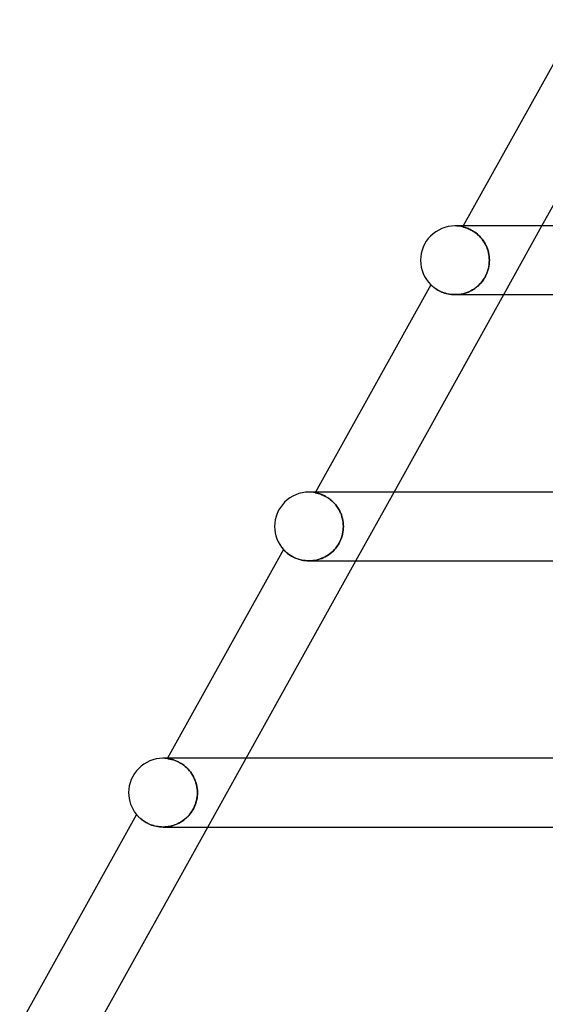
# Model space of a CAD drawing. Header units: millimetres. Extents: x -485 to 485, y -2 to 310.
# Tile 5 of 82: x -343 to -313, y 176 to 233. Entities that reach past the tile are written whole.
import ezdxf

# ---------------------------------------------------------------- set-up
doc = ezdxf.new("R2010")
doc.units = ezdxf.units.MM
doc.layers.add('HIDDEN', color=7, linetype='Continuous')
doc.layers.add('THICK', color=7, linetype='Continuous')

msp = doc.modelspace()

# ---------------------------------------------------------------- linework, layer by layer
at = {"layer": 'HIDDEN'}
for p, q in [((-317.617, 221), (-318, 221)), ((-317.51, 221), (-317.54, 220.946)), ((-317.537, 220.946), (-317.54, 220.946)), ((-317.54, 220.946), (-317.536, 220.946)), ((-317.527, 220.943), (-317.537, 220.946)), ((-317.536, 220.946), (-317.525, 220.943)), ((-317.51, 220.939), (-317.527, 220.943)), ((-317.525, 220.943), (-317.507, 220.939)), ((-317.488, 220.934), (-317.51, 220.939)), ((-317.507, 220.939), (-317.483, 220.932)), ((-317.459, 220.926), (-317.488, 220.934)), ((-317.483, 220.932), (-317.453, 220.924)), ((-317.425, 220.916), (-317.459, 220.926)), ((-317.453, 220.924), (-317.418, 220.914)), ((-317.385, 220.903), (-317.425, 220.916)), ((-317.418, 220.914), (-317.378, 220.901)), ((-317.339, 220.888), (-317.385, 220.903)), ((-317.378, 220.901), (-317.334, 220.886)), ((-317.289, 220.87), (-317.339, 220.888)), ((-317.334, 220.886), (-317.284, 220.868)), ((-317.235, 220.849), (-317.289, 220.87)), ((-317.284, 220.868), (-317.231, 220.847)), ((-317.176, 220.823), (-317.235, 220.849)), ((-317.231, 220.847), (-317.173, 220.822)), ((-317.114, 220.794), (-317.176, 220.823)), ((-317.173, 220.822), (-317.112, 220.794)), ((-317.048, 220.76), (-317.114, 220.794)), ((-317.112, 220.794), (-317.048, 220.761)), ((-317.048, 220.761), (-316.981, 220.723)), ((-316.98, 220.722), (-317.048, 220.76)), ((-315.157, 217), (-312.934, 221)), ((-316.981, 220.723), (-316.912, 220.681)), ((-316.91, 220.679), (-316.98, 220.722)), ((-316.912, 220.681), (-316.842, 220.634)), ((-316.838, 220.631), (-316.91, 220.679)), ((-316.842, 220.634), (-316.771, 220.581)), ((-316.766, 220.577), (-316.838, 220.631)), ((-316.771, 220.581), (-316.699, 220.523)), ((-316.693, 220.517), (-316.766, 220.577)), ((-316.699, 220.523), (-316.627, 220.459)), ((-316.62, 220.453), (-316.693, 220.517)), ((-316.627, 220.459), (-316.557, 220.39)), ((-316.55, 220.383), (-316.62, 220.453)), ((-316.557, 220.39), (-316.488, 220.315)), ((-316.481, 220.307), (-316.55, 220.383)), ((-316.488, 220.315), (-316.421, 220.235)), ((-316.415, 220.227), (-316.481, 220.307)), ((-316.421, 220.235), (-316.358, 220.15)), ((-316.351, 220.141), (-316.415, 220.227)), ((-316.358, 220.15), (-316.298, 220.06)), ((-316.292, 220.05), (-316.351, 220.141)), ((-316.298, 220.06), (-316.242, 219.965)), ((-316.237, 219.956), (-316.292, 220.05)), ((-316.242, 219.965), (-316.192, 219.868)), ((-316.187, 219.858), (-316.237, 219.956)), ((-316.192, 219.868), (-316.146, 219.766)), ((-316.142, 219.757), (-316.187, 219.858)), ((-316.146, 219.766), (-316.106, 219.661)), ((-316.103, 219.653), (-316.142, 219.757)), ((-316.106, 219.661), (-316.072, 219.555)), ((-316.07, 219.548), (-316.103, 219.653)), ((-316.072, 219.555), (-316.044, 219.446)), ((-316.043, 219.441), (-316.07, 219.548)), ((-316.044, 219.446), (-316.022, 219.336)), ((-316.021, 219.332), (-316.043, 219.441)), ((-316.022, 219.336), (-316.006, 219.225)), ((-316.006, 219.222), (-316.021, 219.332)), ((-316.006, 219.225), (-315.997, 219.113)), ((-315.997, 219.112), (-316.006, 219.222)), ((-315.997, 219.113), (-315.994, 219)), ((-315.994, 219), (-315.997, 219.112)), ((-316.083, 218.41), (-316.051, 218.528)), ((-316.047, 218.542), (-316.078, 218.426)), ((-316.051, 218.528), (-316.026, 218.646)), ((-316.023, 218.658), (-316.047, 218.542)), ((-316.026, 218.646), (-316.008, 218.764)), ((-316.007, 218.773), (-316.023, 218.658)), ((-316.008, 218.764), (-315.997, 218.882)), ((-315.997, 218.887), (-316.007, 218.773)), ((-315.997, 218.882), (-315.994, 219)), ((-315.994, 219), (-315.997, 218.887)), ((-316.347, 217.865), (-316.281, 217.967)), ((-316.277, 217.974), (-316.344, 217.87)), ((-316.281, 217.967), (-316.222, 218.073)), ((-316.217, 218.083), (-316.277, 217.974)), ((-316.222, 218.073), (-316.169, 218.182)), ((-316.163, 218.196), (-316.217, 218.083)), ((-316.169, 218.182), (-316.123, 218.295)), ((-316.117, 218.311), (-316.163, 218.196)), ((-316.123, 218.295), (-316.083, 218.41)), ((-316.078, 218.426), (-316.117, 218.311)), ((-319.41, 217.581), (-319.407, 217.578)), ((-319.407, 217.578), (-319.399, 217.57)), ((-319.399, 217.57), (-319.385, 217.557)), ((-319.385, 217.557), (-319.367, 217.54)), ((-319.367, 217.54), (-319.344, 217.519)), ((-319.344, 217.519), (-319.315, 217.494)), ((-319.315, 217.494), (-319.283, 217.466)), ((-319.283, 217.466), (-319.246, 217.436)), ((-319.246, 217.436), (-319.204, 217.404)), ((-319.204, 217.404), (-319.157, 217.37)), ((-319.157, 217.37), (-319.105, 217.334)), ((-319.105, 217.334), (-319.048, 217.298)), ((-316.867, 217.348), (-316.97, 217.282)), ((-316.938, 217.301), (-316.844, 217.364)), ((-316.768, 217.42), (-316.867, 217.348)), ((-316.844, 217.364), (-316.752, 217.432)), ((-316.673, 217.498), (-316.768, 217.42)), ((-316.752, 217.432), (-316.664, 217.507)), ((-316.583, 217.583), (-316.673, 217.498)), ((-316.664, 217.507), (-316.578, 217.587)), ((-316.497, 217.674), (-316.583, 217.583)), ((-316.578, 217.587), (-316.497, 217.674)), ((-316.417, 217.769), (-316.497, 217.674)), ((-316.497, 217.674), (-316.419, 217.767)), ((-316.419, 217.767), (-316.347, 217.865)), ((-316.344, 217.87), (-316.417, 217.769)), ((-319.048, 217.298), (-318.985, 217.261)), ((-318.985, 217.261), (-318.918, 217.225)), ((-318.918, 217.225), (-318.844, 217.189)), ((-318.844, 217.189), (-318.766, 217.154)), ((-318.766, 217.154), (-318.684, 217.122)), ((-318.684, 217.122), (-318.596, 217.092)), ((-318.596, 217.092), (-318.504, 217.066)), ((-318.504, 217.066), (-318.407, 217.043)), ((-318.407, 217.043), (-318.306, 217.024)), ((-318.306, 217.024), (-318.203, 217.011)), ((-318.203, 217.011), (-318.097, 217.003)), ((-318.097, 217.003), (-317.989, 217)), ((-317.874, 217.004), (-317.992, 217)), ((-317.989, 217), (-317.881, 217.003)), ((-317.881, 217.003), (-317.772, 217.012)), ((-317.756, 217.014), (-317.874, 217.004)), ((-317.772, 217.012), (-317.663, 217.028)), ((-317.638, 217.032), (-317.756, 217.014)), ((-317.663, 217.028), (-317.554, 217.049)), ((-317.522, 217.057), (-317.638, 217.032)), ((-317.554, 217.049), (-317.447, 217.076)), ((-317.407, 217.088), (-317.522, 217.057)), ((-317.447, 217.076), (-317.34, 217.11)), ((-317.294, 217.126), (-317.407, 217.088)), ((-317.34, 217.11), (-317.236, 217.149)), ((-317.183, 217.172), (-317.294, 217.126)), ((-317.236, 217.149), (-317.134, 217.194)), ((-317.075, 217.224), (-317.183, 217.172)), ((-317.134, 217.194), (-317.035, 217.245)), ((-316.97, 217.282), (-317.075, 217.224)), ((-317.035, 217.245), (-316.938, 217.301)), ((-326.121, 205.5), (-326.139, 205.467)), ((-326.136, 205.467), (-326.139, 205.467)), ((-326.139, 205.467), (-326.135, 205.467)), ((-326.125, 205.465), (-326.136, 205.467)), ((-326.135, 205.467), (-326.123, 205.464)), ((-326.108, 205.461), (-326.125, 205.465)), ((-326.123, 205.464), (-326.104, 205.461)), ((-326.107, 205.5), (-326.121, 205.5)), ((-326.084, 205.456), (-326.108, 205.461)), ((-326.104, 205.461), (-326.077, 205.455)), ((-326.053, 205.45), (-326.084, 205.456)), ((-326.077, 205.455), (-326.045, 205.448)), ((-326.016, 205.441), (-326.053, 205.45)), ((-326.045, 205.448), (-326.007, 205.438)), ((-325.974, 205.43), (-326.016, 205.441)), ((-326.007, 205.438), (-325.963, 205.427)), ((-325.925, 205.416), (-325.974, 205.43)), ((-325.963, 205.427), (-325.915, 205.413)), ((-325.872, 205.399), (-325.925, 205.416)), ((-325.915, 205.413), (-325.862, 205.396)), ((-325.814, 205.379), (-325.872, 205.399)), ((-325.862, 205.396), (-325.804, 205.376)), ((-325.751, 205.356), (-325.814, 205.379)), ((-325.804, 205.376), (-325.742, 205.352)), ((-325.685, 205.328), (-325.751, 205.356)), ((-325.742, 205.352), (-325.677, 205.324)), ((-325.616, 205.295), (-325.685, 205.328)), ((-325.677, 205.324), (-325.608, 205.291)), ((-325.543, 205.258), (-325.616, 205.295)), ((-325.608, 205.291), (-325.536, 205.254)), ((-323.768, 201.5), (-321.545, 205.5)), ((-325.469, 205.216), (-325.543, 205.258)), ((-325.536, 205.254), (-325.463, 205.212)), ((-325.392, 205.168), (-325.469, 205.216)), ((-325.463, 205.212), (-325.388, 205.165)), ((-325.315, 205.114), (-325.392, 205.168)), ((-325.388, 205.165), (-325.312, 205.112)), ((-325.238, 205.055), (-325.315, 205.114)), ((-325.312, 205.112), (-325.235, 205.053)), ((-325.161, 204.99), (-325.238, 205.055)), ((-325.235, 205.053), (-325.159, 204.988)), ((-325.085, 204.918), (-325.161, 204.99)), ((-325.159, 204.988), (-325.084, 204.917)), ((-325.011, 204.841), (-325.085, 204.918)), ((-325.084, 204.917), (-325.011, 204.841)), ((-324.941, 204.759), (-325.011, 204.841)), ((-325.011, 204.841), (-324.941, 204.76)), ((-324.941, 204.76), (-324.874, 204.673)), ((-324.873, 204.672), (-324.941, 204.759)), ((-324.874, 204.673), (-324.811, 204.58)), ((-324.81, 204.579), (-324.873, 204.672)), ((-324.811, 204.58), (-324.753, 204.484)), ((-324.752, 204.482), (-324.81, 204.579)), ((-324.753, 204.484), (-324.7, 204.384)), ((-324.699, 204.382), (-324.752, 204.482)), ((-324.7, 204.384), (-324.652, 204.28)), ((-324.651, 204.278), (-324.699, 204.382)), ((-324.652, 204.28), (-324.611, 204.174)), ((-324.61, 204.171), (-324.651, 204.278)), ((-324.611, 204.174), (-324.575, 204.065)), ((-324.575, 204.063), (-324.61, 204.171)), ((-324.575, 204.065), (-324.546, 203.954)), ((-324.546, 203.952), (-324.575, 204.063)), ((-324.546, 203.954), (-324.523, 203.842)), ((-324.523, 203.84), (-324.546, 203.952)), ((-324.523, 203.842), (-324.507, 203.729)), ((-324.507, 203.728), (-324.523, 203.84)), ((-324.507, 203.729), (-324.497, 203.615)), ((-324.497, 203.614), (-324.507, 203.728)), ((-324.497, 203.615), (-324.494, 203.5)), ((-324.494, 203.5), (-324.497, 203.614)), ((-324.543, 203.062), (-324.571, 202.952)), ((-324.57, 202.955), (-324.542, 203.065)), ((-324.521, 203.172), (-324.543, 203.062)), ((-324.542, 203.065), (-324.521, 203.174)), ((-324.521, 203.174), (-324.506, 203.284)), ((-324.506, 203.282), (-324.521, 203.172)), ((-324.506, 203.284), (-324.497, 203.392)), ((-324.497, 203.392), (-324.506, 203.282)), ((-324.497, 203.392), (-324.494, 203.5)), ((-324.494, 203.5), (-324.497, 203.392)), ((-324.806, 202.427), (-324.871, 202.332)), ((-324.87, 202.333), (-324.806, 202.428)), ((-324.806, 202.428), (-324.747, 202.528)), ((-324.747, 202.526), (-324.806, 202.427)), ((-324.747, 202.528), (-324.693, 202.63)), ((-324.694, 202.629), (-324.747, 202.526)), ((-324.647, 202.734), (-324.694, 202.629)), ((-324.693, 202.63), (-324.646, 202.737)), ((-324.606, 202.843), (-324.647, 202.734)), ((-324.646, 202.737), (-324.605, 202.845)), ((-324.571, 202.952), (-324.606, 202.843)), ((-324.605, 202.845), (-324.57, 202.955)), ((-327.98, 202.155), (-327.978, 202.152)), ((-327.978, 202.152), (-327.971, 202.144)), ((-327.971, 202.144), (-327.959, 202.132)), ((-327.959, 202.132), (-327.942, 202.114)), ((-327.942, 202.114), (-327.921, 202.093)), ((-327.921, 202.093), (-327.894, 202.067)), ((-327.894, 202.067), (-327.863, 202.037)), ((-327.863, 202.037), (-327.827, 202.005)), ((-327.827, 202.005), (-327.786, 201.97)), ((-327.786, 201.97), (-327.741, 201.933)), ((-327.741, 201.933), (-327.69, 201.894)), ((-327.69, 201.894), (-327.635, 201.855)), ((-327.635, 201.855), (-327.574, 201.815)), ((-325.452, 201.793), (-325.359, 201.854)), ((-325.358, 201.854), (-325.451, 201.793)), ((-325.359, 201.854), (-325.268, 201.92)), ((-325.268, 201.92), (-325.358, 201.854)), ((-325.268, 201.92), (-325.18, 201.992)), ((-325.181, 201.992), (-325.268, 201.92)), ((-325.097, 202.069), (-325.181, 201.992)), ((-325.18, 201.992), (-325.096, 202.07)), ((-325.017, 202.152), (-325.097, 202.069)), ((-325.096, 202.07), (-325.016, 202.153)), ((-324.941, 202.24), (-325.017, 202.152)), ((-325.016, 202.153), (-324.941, 202.241)), ((-324.941, 202.241), (-324.87, 202.333)), ((-324.871, 202.332), (-324.941, 202.24)), ((-327.574, 201.815), (-327.509, 201.775)), ((-327.509, 201.775), (-327.438, 201.736)), ((-327.438, 201.736), (-327.363, 201.697)), ((-327.363, 201.697), (-327.282, 201.661)), ((-327.282, 201.661), (-327.196, 201.627)), ((-327.196, 201.627), (-327.105, 201.595)), ((-327.105, 201.595), (-327.011, 201.568)), ((-327.011, 201.568), (-326.913, 201.544)), ((-326.913, 201.544), (-326.811, 201.525)), ((-326.811, 201.525), (-326.706, 201.511)), ((-326.706, 201.511), (-326.599, 201.503)), ((-326.599, 201.503), (-326.49, 201.5)), ((-326.49, 201.5), (-326.383, 201.503)), ((-326.381, 201.503), (-326.489, 201.5)), ((-326.383, 201.503), (-326.274, 201.512)), ((-326.272, 201.512), (-326.381, 201.503)), ((-326.274, 201.512), (-326.166, 201.527)), ((-326.164, 201.527), (-326.272, 201.512)), ((-326.166, 201.527), (-326.059, 201.548)), ((-326.057, 201.548), (-326.164, 201.527)), ((-326.059, 201.548), (-325.953, 201.574)), ((-325.951, 201.575), (-326.057, 201.548)), ((-325.953, 201.574), (-325.849, 201.607)), ((-325.847, 201.608), (-325.951, 201.575)), ((-325.849, 201.607), (-325.747, 201.645)), ((-325.744, 201.646), (-325.847, 201.608)), ((-325.747, 201.645), (-325.646, 201.689)), ((-325.644, 201.689), (-325.744, 201.646)), ((-325.646, 201.689), (-325.548, 201.738)), ((-325.547, 201.739), (-325.644, 201.689)), ((-325.548, 201.738), (-325.452, 201.793)), ((-325.451, 201.793), (-325.547, 201.739)), ((-334.732, 190), (-334.742, 189.983)), ((-334.738, 189.983), (-334.742, 189.983)), ((-334.742, 189.983), (-334.737, 189.983)), ((-334.726, 189.981), (-334.738, 189.983)), ((-334.737, 189.983), (-334.724, 189.981)), ((-334.707, 189.978), (-334.726, 189.981)), ((-334.724, 189.981), (-334.703, 189.978)), ((-334.68, 189.974), (-334.707, 189.978)), ((-334.703, 189.978), (-334.676, 189.974)), ((-334.647, 189.969), (-334.68, 189.974)), ((-334.676, 189.974), (-334.641, 189.968)), ((-334.606, 189.961), (-334.647, 189.969)), ((-334.641, 189.968), (-334.601, 189.96)), ((-334.559, 189.951), (-334.606, 189.961)), ((-334.601, 189.96), (-334.556, 189.95)), ((-334.507, 189.939), (-334.559, 189.951)), ((-334.556, 189.95), (-334.505, 189.938)), ((-334.449, 189.923), (-334.507, 189.939)), ((-334.505, 189.938), (-334.449, 189.923)), ((-334.386, 189.904), (-334.449, 189.923)), ((-334.449, 189.923), (-334.388, 189.905)), ((-334.388, 189.905), (-334.323, 189.883)), ((-334.318, 189.881), (-334.386, 189.904)), ((-334.323, 189.883), (-334.253, 189.856)), ((-334.247, 189.854), (-334.318, 189.881)), ((-334.253, 189.856), (-334.181, 189.826)), ((-334.172, 189.822), (-334.247, 189.854)), ((-334.181, 189.826), (-334.105, 189.79)), ((-334.095, 189.785), (-334.172, 189.822)), ((-334.105, 189.79), (-334.028, 189.75)), ((-332.379, 186), (-330.157, 190)), ((-334.015, 189.742), (-334.095, 189.785)), ((-334.028, 189.75), (-333.948, 189.704)), ((-333.933, 189.694), (-334.015, 189.742)), ((-333.948, 189.704), (-333.868, 189.651)), ((-333.851, 189.64), (-333.933, 189.694)), ((-333.868, 189.651), (-333.786, 189.593)), ((-333.769, 189.58), (-333.851, 189.64)), ((-333.786, 189.593), (-333.705, 189.528)), ((-333.687, 189.513), (-333.769, 189.58)), ((-333.705, 189.528), (-333.626, 189.458)), ((-333.607, 189.44), (-333.687, 189.513)), ((-333.626, 189.458), (-333.548, 189.381)), ((-333.53, 189.362), (-333.607, 189.44)), ((-333.548, 189.381), (-333.473, 189.298)), ((-333.456, 189.278), (-333.53, 189.362)), ((-333.473, 189.298), (-333.402, 189.21)), ((-333.386, 189.188), (-333.456, 189.278)), ((-333.402, 189.21), (-333.334, 189.116)), ((-333.32, 189.094), (-333.386, 189.188)), ((-333.334, 189.116), (-333.272, 189.017)), ((-333.259, 188.995), (-333.32, 189.094)), ((-333.272, 189.017), (-333.215, 188.914)), ((-333.205, 188.893), (-333.259, 188.995)), ((-333.215, 188.914), (-333.164, 188.808)), ((-333.156, 188.788), (-333.205, 188.893)), ((-333.164, 188.808), (-333.12, 188.698)), ((-333.113, 188.68), (-333.156, 188.788)), ((-333.12, 188.698), (-333.082, 188.586)), ((-333.077, 188.57), (-333.113, 188.68)), ((-333.082, 188.586), (-333.051, 188.472)), ((-333.047, 188.458), (-333.077, 188.57)), ((-333.051, 188.472), (-333.026, 188.356)), ((-333.024, 188.345), (-333.047, 188.458)), ((-333.026, 188.356), (-333.009, 188.239)), ((-333.008, 188.231), (-333.024, 188.345)), ((-333.009, 188.239), (-332.998, 188.12)), ((-332.998, 188.116), (-333.008, 188.231)), ((-332.998, 188.12), (-332.994, 188)), ((-332.994, 188), (-332.998, 188.116)), ((-333.06, 187.493), (-333.089, 187.392)), ((-333.078, 187.43), (-333.047, 187.544)), ((-333.036, 187.595), (-333.06, 187.493)), ((-333.047, 187.544), (-333.024, 187.658)), ((-333.018, 187.696), (-333.036, 187.595)), ((-333.024, 187.658), (-333.008, 187.772)), ((-333.005, 187.798), (-333.018, 187.696)), ((-333.008, 187.772), (-332.998, 187.886)), ((-332.997, 187.899), (-333.005, 187.798)), ((-332.998, 187.886), (-332.994, 188)), ((-332.994, 188), (-332.997, 187.899)), ((-333.312, 186.919), (-333.371, 186.832)), ((-333.324, 186.9), (-333.263, 187)), ((-333.257, 187.009), (-333.312, 186.919)), ((-333.263, 187), (-333.207, 187.103)), ((-333.208, 187.102), (-333.257, 187.009)), ((-333.163, 187.197), (-333.208, 187.102)), ((-333.207, 187.103), (-333.158, 187.209)), ((-333.124, 187.294), (-333.163, 187.197)), ((-333.158, 187.209), (-333.114, 187.318)), ((-333.089, 187.392), (-333.124, 187.294)), ((-333.114, 187.318), (-333.078, 187.43)), ((-336.548, 186.733), (-336.546, 186.73)), ((-336.546, 186.73), (-336.54, 186.723)), ((-336.54, 186.723), (-336.529, 186.711)), ((-336.529, 186.711), (-336.515, 186.695)), ((-336.515, 186.695), (-336.497, 186.674)), ((-336.497, 186.674), (-336.475, 186.65)), ((-336.475, 186.65), (-336.45, 186.623)), ((-336.45, 186.623), (-336.42, 186.593)), ((-336.42, 186.593), (-336.387, 186.56)), ((-336.387, 186.56), (-336.35, 186.525)), ((-336.35, 186.525), (-336.309, 186.489)), ((-336.309, 186.489), (-336.264, 186.451)), ((-336.264, 186.451), (-336.214, 186.413)), ((-336.214, 186.413), (-336.161, 186.373)), ((-336.161, 186.373), (-336.103, 186.333)), ((-333.882, 186.338), (-333.793, 186.401)), ((-333.801, 186.395), (-333.881, 186.338)), ((-333.723, 186.457), (-333.801, 186.395)), ((-333.793, 186.401), (-333.706, 186.471)), ((-333.647, 186.522), (-333.723, 186.457)), ((-333.706, 186.471), (-333.622, 186.545)), ((-333.573, 186.593), (-333.647, 186.522)), ((-333.622, 186.545), (-333.541, 186.626)), ((-333.503, 186.668), (-333.573, 186.593)), ((-333.541, 186.626), (-333.464, 186.712)), ((-333.435, 186.748), (-333.503, 186.668)), ((-333.464, 186.712), (-333.392, 186.804)), ((-333.371, 186.832), (-333.435, 186.748)), ((-333.392, 186.804), (-333.324, 186.9)), ((-336.103, 186.333), (-336.041, 186.294)), ((-336.041, 186.294), (-335.974, 186.255)), ((-335.974, 186.255), (-335.902, 186.217)), ((-335.902, 186.217), (-335.827, 186.181)), ((-335.827, 186.181), (-335.747, 186.147)), ((-335.747, 186.147), (-335.664, 186.115)), ((-335.664, 186.115), (-335.577, 186.087)), ((-335.577, 186.087), (-335.486, 186.061)), ((-335.486, 186.061), (-335.392, 186.04)), ((-335.392, 186.04), (-335.295, 186.023)), ((-335.295, 186.023), (-335.196, 186.01)), ((-335.196, 186.01), (-335.095, 186.003)), ((-335.095, 186.003), (-334.993, 186)), ((-334.993, 186), (-334.887, 186.003)), ((-334.892, 186.003), (-334.99, 186)), ((-334.794, 186.01), (-334.892, 186.003)), ((-334.887, 186.003), (-334.781, 186.011)), ((-334.696, 186.022), (-334.794, 186.01)), ((-334.781, 186.011), (-334.676, 186.026)), ((-334.599, 186.039), (-334.696, 186.022)), ((-334.676, 186.026), (-334.57, 186.045)), ((-334.503, 186.061), (-334.599, 186.039)), ((-334.57, 186.045), (-334.466, 186.071)), ((-334.409, 186.088), (-334.503, 186.061)), ((-334.466, 186.071), (-334.363, 186.102)), ((-334.316, 186.119), (-334.409, 186.088)), ((-334.363, 186.102), (-334.263, 186.139)), ((-334.225, 186.154), (-334.316, 186.119)), ((-334.263, 186.139), (-334.164, 186.18)), ((-334.136, 186.194), (-334.225, 186.154)), ((-334.164, 186.18), (-334.068, 186.228)), ((-334.049, 186.238), (-334.136, 186.194)), ((-334.068, 186.228), (-333.974, 186.28)), ((-333.964, 186.286), (-334.049, 186.238)), ((-333.974, 186.28), (-333.882, 186.338)), ((-333.881, 186.338), (-333.964, 186.286))]:
    msp.add_line(p, q, dxfattribs=at)
for centre, start in [((-318, 219), 76.70134), ((-326.5, 203.5), 79.61466), ((-335, 188), 82.57863)]:
    msp.add_arc(centre, 2, start, 89.99998, dxfattribs=at)
at = {"layer": 'THICK'}
for p, q in [((-310.837, 233.012), (-317.51, 221)), ((-312.934, 221), (-306.545, 232.5)), ((318, 221), (-318, 221)), ((-319.41, 217.581), (-326.121, 205.5)), ((-319.407, 217.578), (-319.41, 217.581)), ((-319.398, 217.57), (-319.407, 217.578)), ((-319.384, 217.556), (-319.398, 217.57)), ((-319.364, 217.537), (-319.384, 217.556)), ((-319.338, 217.514), (-319.364, 217.537)), ((-319.306, 217.486), (-319.338, 217.514)), ((-319.268, 217.454), (-319.306, 217.486)), ((-319.224, 217.419), (-319.268, 217.454)), ((-319.174, 217.382), (-319.224, 217.419)), ((-319.118, 217.343), (-319.174, 217.382)), ((-319.055, 217.302), (-319.118, 217.343)), ((-321.545, 205.5), (-315.157, 217)), ((-318.986, 217.261), (-319.055, 217.302)), ((-318.911, 217.221), (-318.986, 217.261)), ((-318.829, 217.182), (-318.911, 217.221)), ((-318.741, 217.144), (-318.829, 217.182)), ((-318.647, 217.109), (-318.741, 217.144)), ((-318.549, 217.078), (-318.647, 217.109)), ((-318.445, 217.051), (-318.549, 217.078)), ((-318.337, 217.03), (-318.445, 217.051)), ((-318.225, 217.013), (-318.337, 217.03)), ((-318.109, 217.003), (-318.225, 217.013)), ((-317.992, 217), (-318.109, 217.003)), ((-317.994, 217), (-226.616, 217)), ((-326.121, 205.5), (-326.5, 205.5)), ((326.5, 205.5), (-326.5, 205.5)), ((-327.98, 202.155), (-334.732, 190)), ((-327.977, 202.152), (-327.98, 202.155)), ((-327.969, 202.143), (-327.977, 202.152)), ((-327.956, 202.129), (-327.969, 202.143)), ((-327.938, 202.11), (-327.956, 202.129)), ((-327.915, 202.087), (-327.938, 202.11)), ((-327.888, 202.061), (-327.915, 202.087)), ((-327.856, 202.031), (-327.888, 202.061)), ((-327.82, 201.999), (-327.856, 202.031)), ((-327.779, 201.964), (-327.82, 201.999)), ((-327.734, 201.927), (-327.779, 201.964)), ((-327.683, 201.889), (-327.734, 201.927)), ((-327.628, 201.85), (-327.683, 201.889)), ((-327.567, 201.81), (-327.628, 201.85)), ((-330.157, 190), (-323.768, 201.5)), ((-327.501, 201.77), (-327.567, 201.81)), ((-327.43, 201.731), (-327.501, 201.77)), ((-327.354, 201.693), (-327.43, 201.731)), ((-327.274, 201.657), (-327.354, 201.693)), ((-327.188, 201.624), (-327.274, 201.657)), ((-327.098, 201.593), (-327.188, 201.624)), ((-327.004, 201.566), (-327.098, 201.593)), ((-326.906, 201.543), (-327.004, 201.566)), ((-326.806, 201.524), (-326.906, 201.543)), ((-326.702, 201.511), (-326.806, 201.524)), ((-326.596, 201.503), (-326.702, 201.511)), ((-326.489, 201.5), (-326.596, 201.503)), ((-326.494, 201.5), (-232.705, 201.5)), ((-334.899, 190), (-335, 190)), ((335, 190), (-335, 190)), ((-336.547, 186.733), (-343.343, 174.5)), ((-336.546, 186.731), (-336.548, 186.733)), ((-336.54, 186.724), (-336.546, 186.731)), ((-336.532, 186.714), (-336.54, 186.724)), ((-336.519, 186.699), (-336.532, 186.714)), ((-336.503, 186.681), (-336.519, 186.699)), ((-336.483, 186.659), (-336.503, 186.681)), ((-336.46, 186.633), (-336.483, 186.659)), ((-336.433, 186.605), (-336.46, 186.633)), ((-336.402, 186.574), (-336.433, 186.605)), ((-336.367, 186.541), (-336.402, 186.574)), ((-336.328, 186.506), (-336.367, 186.541)), ((-336.286, 186.47), (-336.328, 186.506)), ((-336.239, 186.432), (-336.286, 186.47)), ((-336.188, 186.393), (-336.239, 186.432)), ((-336.134, 186.354), (-336.188, 186.393)), ((-336.075, 186.315), (-336.134, 186.354)), ((-338.768, 174.5), (-332.379, 186)), ((-336.011, 186.277), (-336.075, 186.315)), ((-335.944, 186.239), (-336.011, 186.277)), ((-335.873, 186.203), (-335.944, 186.239)), ((-335.798, 186.168), (-335.873, 186.203)), ((-335.72, 186.136), (-335.798, 186.168)), ((-335.638, 186.106), (-335.72, 186.136)), ((-335.553, 186.079), (-335.638, 186.106)), ((-335.464, 186.056), (-335.553, 186.079)), ((-335.372, 186.036), (-335.464, 186.056)), ((-335.279, 186.02), (-335.372, 186.036)), ((-335.184, 186.009), (-335.279, 186.02)), ((-335.088, 186.002), (-335.184, 186.009)), ((-334.99, 186), (-335.088, 186.002)), ((-334.994, 186), (-238.794, 186))]:
    msp.add_line(p, q, dxfattribs=at)
for centre, start, end in [((-318, 219), 89.99998, 180.00002), ((-318, 219), 180.00002, 225.18979), ((-326.5, 203.5), 89.99998, 180.00002), ((-326.5, 203.5), 180.00002, 222.27613), ((-335, 188), 89.99998, 180.00002), ((-335, 188), 180.00002, 219.31193)]:
    msp.add_arc(centre, 2, start, end, dxfattribs=at)

doc.saveas('drawing.dxf')
